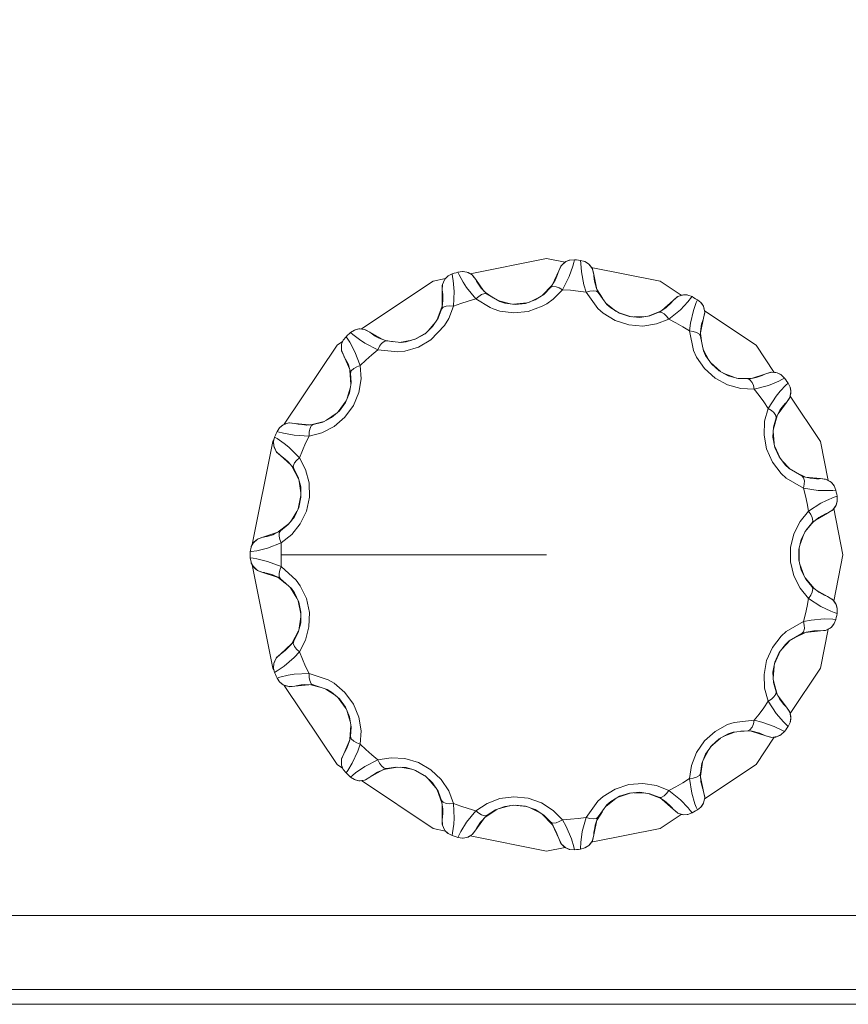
# Model space of a CAD drawing. Header units: millimetres. Extents: x 53746 to 116821, y -810352 to -765802.
# Tile 51 of 256: x 71978 to 72118, y -790917 to -790751. Entities that reach past the tile are written whole.
import ezdxf

# ---------------------------------------------------------------- set-up
doc = ezdxf.new("R2010")
doc.units = ezdxf.units.MM
doc.header["$MEASUREMENT"] = 0
doc.layers.add('Main Cradle Rails', color=7, linetype='Continuous', lineweight=0)
doc.layers.add('Tank and Accumulators', color=7, linetype='Continuous', lineweight=0)

# ---------------------------------------------------------------- blocks, each defined once
blk = doc.blocks.new('*U57')
at = {"layer": 'Tank and Accumulators', "color": 7, "linetype": 'Continuous', "lineweight": 0}
for p, q in [((-13227.37, -2719.46), (-13227.36, -2719.47)), ((-13217.04, -2720.7), (-13215.36, -2718.97)), ((-13215.66, -2719.39), (-13216.81, -2720.56)), ((-13215.41, -2719.05), (-13215.41, -2719.05)), ((-13214.89, -2718.18), (-13214.87, -2718.15)), ((-13207.89, -2719.53), (-13207.9, -2719.52)), ((-13226.61, -2720.23), (-13225.33, -2721.09)), ((-13226.33, -2720.51), (-13226.32, -2720.52)), ((-13219.19, -2721.81), (-13217.41, -2720.94)), ((-13216.81, -2720.56), (-13216.81, -2720.56)), ((-13207.79, -2719.77), (-13206.91, -2721.18)), ((-13207.58, -2720.24), (-13207.59, -2720.23)), ((-13234.77, -2724.78), (-13233.95, -2722.51)), ((-13233.96, -2722.61), (-13233.96, -2722.6)), ((-13233.83, -2721.6), (-13233.83, -2721.56)), ((-13224.39, -2721.64), (-13222.38, -2722.14)), ((-13224.19, -2721.75), (-13224.19, -2721.75)), ((-13224.19, -2721.75), (-13224.19, -2721.75)), ((-13223.37, -2722.01), (-13224.19, -2721.75)), ((-13221.91, -2722.2), (-13219.63, -2721.96)), ((-13219.89, -2722.05), (-13221.64, -2722.24)), ((-13218.24, -2721.47), (-13218.23, -2721.46)), ((-13206.27, -2722.06), (-13204.64, -2723.33)), ((-13206.14, -2722.24), (-13206.14, -2722.24)), ((-13205.5, -2722.81), (-13206.14, -2722.24)), ((-13234.05, -2723.02), (-13234.63, -2724.55)), ((-13234.63, -2724.56), (-13234.63, -2724.55)), ((-13204.23, -2723.58), (-13202.06, -2724.29)), ((-13202.33, -2724.27), (-13204.01, -2723.72)), ((-13201.59, -2724.33), (-13199.61, -2724.26)), ((-13200.59, -2724.4), (-13200.58, -2724.4)), ((-13199.18, -2724.19), (-13196.93, -2723.29)), ((-13198.91, -2724.15), (-13198.91, -2724.15)), ((-13197.02, -2723.35), (-13197.38, -2723.55)), ((-13197.02, -2723.35), (-13197.01, -2723.34)), ((-13236.29, -2726.66), (-13235.02, -2725.15)), ((-13235.56, -2725.97), (-13235.56, -2725.96)), ((-13244.72, -2727.85), (-13244.71, -2727.85)), ((-13238.61, -2728.13), (-13236.63, -2726.99)), ((-13236.83, -2727.17), (-13238.36, -2728.05)), ((-13190.36, -2727.61), (-13190.35, -2727.62)), ((-13190.35, -2726.83), (-13190.35, -2726.84)), ((-13190.35, -2727.1), (-13190.12, -2728.74)), ((-13243.71, -2728.24), (-13242.19, -2728.51)), ((-13243.35, -2728.38), (-13243.33, -2728.38)), ((-13241.11, -2728.63), (-13239.07, -2728.27)), ((-13240.89, -2728.65), (-13240.88, -2728.65)), ((-13240.03, -2728.55), (-13240.88, -2728.65)), ((-13240.88, -2728.65), (-13240.88, -2728.65)), ((-13189.89, -2729.82), (-13188.93, -2731.62)), ((-13189.85, -2730.03), (-13189.85, -2730.03)), ((-13189.49, -2730.81), (-13189.85, -2730.03)), ((-13189.49, -2730.82), (-13189.48, -2730.82)), ((-13188.64, -2732.04), (-13186.96, -2733.56)), ((-13188.5, -2732.25), (-13188.5, -2732.25)), ((-13187.19, -2733.43), (-13188.5, -2732.25)), ((-13249.32, -2735.71), (-13249.49, -2733.31)), ((-13249.46, -2733.4), (-13249.46, -2733.4)), ((-13249.38, -2733.81), (-13249.28, -2735.45)), ((-13186.53, -2733.79), (-13184.72, -2734.52)), ((-13185.67, -2734.26), (-13185.66, -2734.26)), ((-13185.64, -2734.27), (-13185.65, -2734.27)), ((-13249.94, -2738.06), (-13249.4, -2736.16)), ((-13249.28, -2735.45), (-13249.28, -2735.45)), ((-13184.27, -2734.65), (-13181.86, -2734.73)), ((-13181.96, -2734.75), (-13182.38, -2734.79)), ((-13181.96, -2734.75), (-13181.96, -2734.75)), ((-13249.56, -2737.12), (-13249.55, -2737.11)), ((-13251.46, -2740.33), (-13250.12, -2738.49)), ((-13250.22, -2738.74), (-13251.26, -2740.16)), ((-13253.47, -2741.76), (-13251.83, -2740.65)), ((-13251.27, -2740.17), (-13251.26, -2740.16)), ((-13177.43, -2741.01), (-13178.06, -2743.21)), ((-13176.94, -2740.05), (-13176.94, -2740.06)), ((-13258.82, -2742.29), (-13256.35, -2742.54)), ((-13256.8, -2742.57), (-13256.79, -2742.57)), ((-13256.12, -2742.53), (-13253.86, -2741.96)), ((-13252.6, -2741.31), (-13252.59, -2741.3)), ((-13252.58, -2741.3), (-13252.58, -2741.29)), ((-13178.08, -2743.65), (-13177.94, -2745.62)), ((-13178.12, -2744.64), (-13178.12, -2744.65)), ((-13177.85, -2746.09), (-13176.92, -2748.17)), ((-13177.81, -2746.35), (-13177.8, -2746.35)), ((-13177.09, -2747.96), (-13177.8, -2746.35)), ((-13259.91, -2748.78), (-13259.92, -2748.77)), ((-13259.92, -2748.77), (-13259.92, -2748.77)), ((-13176.63, -2748.55), (-13175.2, -2750.04)), ((-13175.39, -2749.93), (-13176.03, -2749.35)), ((-13258.17, -2751.62), (-13259.23, -2749.61)), ((-13175.39, -2749.93), (-13175.39, -2749.93)), ((-13174.25, -2750.58), (-13172.75, -2751.32)), ((-13173.26, -2751.15), (-13173.24, -2751.16)), ((-13258.23, -2751.37), (-13258.23, -2751.37)), ((-13257.77, -2754.01), (-13258.05, -2752.06)), ((-13172.85, -2751.29), (-13172.84, -2751.3)), ((-13171.86, -2751.52), (-13171.82, -2751.53)), ((-13258.24, -2756.71), (-13257.76, -2754.48)), ((-13257.8, -2753.01), (-13257.8, -2753)), ((-13257.76, -2754.75), (-13258.13, -2756.48)), ((-13259.49, -2758.83), (-13258.45, -2757.15)), ((-13258.13, -2756.48), (-13258.13, -2756.48)), ((-13261.6, -2760.61), (-13259.77, -2759.17)), ((-13258.88, -2758.07), (-13258.87, -2758.06)), ((-13258.87, -2758.05), (-13258.87, -2758.04)), ((-13171.26, -2758.85), (-13172.72, -2760.6)), ((-13170.42, -2758.18), (-13170.41, -2758.18)), ((-13264.17, -2761.49), (-13261.81, -2760.72)), ((-13262.2, -2760.93), (-13262.19, -2760.93)), ((-13172.92, -2761), (-13173.59, -2762.85)), ((-13173.37, -2761.9), (-13173.36, -2761.89)), ((-13173.36, -2761.87), (-13173.36, -2761.88)), ((-13173.77, -2765.34), (-13173.76, -2763.58)), ((-13173.76, -2763.58), (-13173.76, -2763.58)), ((-13173.7, -2763.33), (-13173.7, -2765.61)), ((-13173.6, -2766.06), (-13172.92, -2767.91)), ((-13173.36, -2767.05), (-13173.36, -2767.05)), ((-13260.35, -2769.29), (-13261.67, -2768.26)), ((-13261.58, -2768.3), (-13261.58, -2768.31)), ((-13261.21, -2768.53), (-13261.22, -2768.52)), ((-13172.71, -2768.33), (-13171.17, -2770.17)), ((-13172.6, -2768.56), (-13172.6, -2768.56)), ((-13171.56, -2769.83), (-13172.6, -2768.56)), ((-13258.44, -2771.77), (-13259.54, -2770.02)), ((-13259.37, -2770.17), (-13259.37, -2770.17)), ((-13259.37, -2770.17), (-13258.87, -2770.87)), ((-13258.87, -2770.88), (-13258.87, -2770.87)), ((-13171.25, -2770.11), (-13171.25, -2770.12)), ((-13257.76, -2774.44), (-13258.24, -2772.21)), ((-13258.12, -2772.45), (-13257.76, -2774.17)), ((-13257.76, -2774.18), (-13257.76, -2774.17)), ((-13258.05, -2776.87), (-13257.78, -2774.92)), ((-13257.8, -2775.92), (-13257.8, -2775.9)), ((-13259.29, -2779.42), (-13258.16, -2777.3)), ((-13172.76, -2777.62), (-13174.25, -2778.34)), ((-13173.26, -2777.77), (-13173.24, -2777.77)), ((-13172.5, -2777.53), (-13172.51, -2777.54)), ((-13175.2, -2778.89), (-13176.63, -2780.37)), ((-13176.03, -2779.58), (-13175.39, -2779)), ((-13175.39, -2779), (-13175.39, -2779)), ((-13259.44, -2779.63), (-13259.45, -2779.64)), ((-13176.92, -2780.75), (-13177.85, -2782.84)), ((-13177.8, -2782.58), (-13177.09, -2780.97)), ((-13178.12, -2784.29), (-13178.12, -2784.31)), ((-13177.94, -2783.31), (-13178.08, -2785.28)), ((-13178.06, -2785.72), (-13177.4, -2788.04)), ((-13178.05, -2785.99), (-13178.05, -2785.99)), ((-13257.14, -2786.36), (-13257.15, -2786.36)), ((-13257.15, -2786.36), (-13257.15, -2786.36)), ((-13254.58, -2786.79), (-13256.07, -2786.41)), ((-13255.67, -2786.43), (-13255.68, -2786.43)), ((-13251.84, -2788.27), (-13253.54, -2787.12)), ((-13253.33, -2787.19), (-13253.33, -2787.19)), ((-13253.33, -2787.19), (-13252.59, -2787.63)), ((-13177.44, -2787.96), (-13177.61, -2787.57)), ((-13250.12, -2790.43), (-13251.46, -2788.6)), ((-13251.26, -2788.76), (-13250.23, -2790.19)), ((-13177.44, -2787.96), (-13177.44, -2787.96)), ((-13250.22, -2790.19), (-13250.23, -2790.19)), ((-13249.4, -2792.76), (-13249.94, -2790.88)), ((-13249.56, -2791.8), (-13249.56, -2791.79)), ((-13249.49, -2795.61), (-13249.32, -2793.22)), ((-13184.62, -2794.37), (-13186.52, -2795.13)), ((-13185.66, -2794.66), (-13184.84, -2794.39)), ((-13184.84, -2794.39), (-13184.84, -2794.39)), ((-13181.88, -2794.19), (-13183.53, -2794.25)), ((-13182.38, -2794.14), (-13182.39, -2794.14)), ((-13181.61, -2794.23), (-13181.62, -2794.22)), ((-13249.55, -2795.87), (-13249.54, -2795.86)), ((-13186.96, -2795.38), (-13188.65, -2796.89)), ((-13188.5, -2796.68), (-13187.19, -2795.5)), ((-13187.19, -2795.5), (-13187.19, -2795.5)), ((-13185.66, -2794.66), (-13185.67, -2794.67)), ((-13188.93, -2797.29), (-13189.84, -2799.02)), ((-13189.49, -2798.12), (-13189.5, -2798.13)), ((-13241.47, -2800.29), (-13243.84, -2800.71)), ((-13243.75, -2800.67), (-13243.75, -2800.67)), ((-13243.35, -2800.54), (-13241.73, -2800.28)), ((-13241.72, -2800.28), (-13241.73, -2800.28)), ((-13239.07, -2800.66), (-13241, -2800.32)), ((-13240.03, -2800.38), (-13240.04, -2800.37)), ((-13236.64, -2801.94), (-13238.62, -2800.8)), ((-13238.36, -2800.87), (-13236.83, -2801.76)), ((-13190.02, -2799.46), (-13190.35, -2801.84)), ((-13190.11, -2799.69), (-13190.11, -2799.7)), ((-13244.68, -2801.06), (-13244.72, -2801.08)), ((-13236.83, -2801.76), (-13236.83, -2801.76)), ((-13235.02, -2803.78), (-13236.29, -2802.27)), ((-13190.36, -2801.74), (-13190.36, -2801.32)), ((-13190.36, -2801.74), (-13190.36, -2801.74)), ((-13235.56, -2802.95), (-13235.57, -2802.94)), ((-13235.55, -2802.96), (-13235.56, -2802.96)), ((-13233.99, -2806.29), (-13234.77, -2804.15)), ((-13190.27, -2802.75), (-13190.27, -2802.79)), ((-13204.64, -2805.59), (-13206.27, -2806.86)), ((-13202.06, -2804.64), (-13204.23, -2805.34)), ((-13204.01, -2805.2), (-13202.33, -2804.66)), ((-13202.33, -2804.66), (-13202.33, -2804.66)), ((-13199.61, -2804.67), (-13201.59, -2804.6)), ((-13200.59, -2804.52), (-13200.6, -2804.52)), ((-13197.01, -2805.61), (-13199.18, -2804.73)), ((-13197.37, -2805.38), (-13197.38, -2805.38)), ((-13194.97, -2807.39), (-13196.81, -2805.73)), ((-13196.43, -2805.97), (-13196.44, -2805.96)), ((-13233.83, -2807.36), (-13233.83, -2807.35)), ((-13224.72, -2807.42), (-13226.72, -2808.77)), ((-13222.38, -2806.78), (-13224.29, -2807.26)), ((-13223.39, -2806.92), (-13223.38, -2806.92)), ((-13223.36, -2806.91), (-13223.37, -2806.92)), ((-13219.64, -2806.96), (-13221.91, -2806.72)), ((-13221.64, -2806.69), (-13219.89, -2806.88)), ((-13219.89, -2806.88), (-13219.89, -2806.88)), ((-13217.41, -2807.99), (-13219.18, -2807.12)), ((-13218.25, -2807.45), (-13218.25, -2807.45)), ((-13218.23, -2807.46), (-13218.24, -2807.45)), ((-13206.14, -2806.68), (-13205.5, -2806.11)), ((-13206.14, -2806.68), (-13206.14, -2806.68)), ((-13226.65, -2808.69), (-13226.33, -2808.42)), ((-13226.65, -2808.69), (-13226.65, -2808.7)), ((-13215.37, -2809.95), (-13217.04, -2808.23)), ((-13206.91, -2807.75), (-13207.8, -2809.17)), ((-13207.77, -2809.07), (-13207.77, -2809.08)), ((-13207.58, -2808.68), (-13207.59, -2808.69)), ((-13227.34, -2809.43), (-13227.37, -2809.46)), ((-13215.22, -2810.16), (-13215.21, -2810.17)), ((-13208.1, -2810.03), (-13208.11, -2810.07))]:
    blk.add_line(p, q, dxfattribs=at)
at = {"layer": 'Tank and Accumulators', "color": 7, "linetype": 'Continuous', "lineweight": 0, "flags": 128}
for points in [[(-13891.64, -2840.31), (-13891.64, -2840.31), (-13891.64, -2840.12), (-13891.64, -2839.58), (-13891.64, -2838.77), (-13891.64, -2837.81), (-13096.64, -2837.81), (-13096.64, -2492.81), (-13096.64, -2491.85), (-13096.64, -2491.04), (-13096.64, -2490.5), (-13096.64, -2490.31), (-13096.63, -2490.31)], [(-13109.14, -2505.31), (-13879.14, -2505.31), (-13879.14, -2825.31), (-13109.14, -2825.31), (-13109.14, -2505.31)], [(-13229.23, -2717.03), (-13216.32, -2714.46), (-13213.21, -2715.08)], [(-13215.31, -2718.88), (-13214.27, -2716.56), (-13213.91, -2715.76), (-13213.83, -2715.66)], [(-13214.27, -2716.56), (-13214.27, -2716.56), (-13213.83, -2715.66), (-13213.08, -2715), (-13212.37, -2714.73)], [(-13213.83, -2715.66), (-13213.29, -2715.13), (-13213.08, -2715)], [(-13209.65, -2720.15), (-13210.97, -2719.98), (-13212.3, -2719.84), (-13213.63, -2719.74), (-13212.5, -2717.52), (-13211.88, -2715.76), (-13211.72, -2715.17), (-13211.61, -2714.69), (-13211.61, -2714.69)], [(-13213.07, -2715), (-13212.49, -2714.76), (-13212.37, -2714.73)], [(-13212.37, -2714.73), (-13212.37, -2714.73), (-13211.61, -2714.69), (-13211.26, -2714.72), (-13210.92, -2714.76), (-13210.57, -2714.79), (-13209.84, -2715), (-13209.84, -2715)], [(-13210.57, -2714.79), (-13210.57, -2714.79), (-13210.56, -2715.29), (-13210.45, -2716.73), (-13210.04, -2718.91), (-13209.65, -2720.15)], [(-13209.84, -2715), (-13209.73, -2715.05), (-13209.21, -2715.4)], [(-13207.9, -2719.52), (-13208.24, -2718.28), (-13208.35, -2717.47), (-13208.36, -2717.19), (-13208.6, -2716.21), (-13209.21, -2715.4), (-13209.84, -2715)], [(-13209.21, -2715.4), (-13209.02, -2715.58), (-13208.6, -2716.21)], [(-13208.77, -2715.97), (-13197.18, -2718.27), (-13193.59, -2720.67)], [(-13208.6, -2716.21), (-13208.55, -2716.32), (-13208.36, -2717.19), (-13207.83, -2719.69)], [(-13247.57, -2726.36), (-13235.45, -2718.27), (-13233.38, -2717.86)], [(-13233.96, -2722.61), (-13234.05, -2723.02), (-13233.79, -2722.7), (-13233.25, -2722.51), (-13232.69, -2722.46), (-13232.05, -2722.51), (-13231.92, -2720.02), (-13232.08, -2718.16), (-13232.17, -2717.56), (-13232.26, -2717.07), (-13232.26, -2717.07)], [(-13233.93, -2719.87), (-13233.93, -2719.87), (-13233.9, -2718.87), (-13233.48, -2717.95), (-13232.94, -2717.42)], [(-13233.9, -2718.87), (-13233.62, -2718.17), (-13233.48, -2717.95)], [(-13233.47, -2717.95), (-13233.04, -2717.5), (-13232.94, -2717.42)], [(-13232.94, -2717.42), (-13232.94, -2717.42), (-13232.26, -2717.07), (-13231.93, -2716.96), (-13231.6, -2716.86), (-13231.27, -2716.75), (-13230.52, -2716.64), (-13230.52, -2716.64)], [(-13226.33, -2720.51), (-13226.73, -2720.4), (-13227.28, -2720.57), (-13227.76, -2720.86), (-13228.25, -2721.27), (-13229.82, -2719.34), (-13230.37, -2718.47), (-13231.06, -2717.2), (-13231.27, -2716.75), (-13231.27, -2716.75)], [(-13230.52, -2716.64), (-13230.4, -2716.64), (-13229.78, -2716.75)], [(-13228.28, -2718.04), (-13228.9, -2717.24), (-13229.77, -2716.75), (-13230.52, -2716.64)], [(-13229.77, -2716.75), (-13229.54, -2716.84), (-13228.9, -2717.24)], [(-13228.9, -2717.24), (-13228.8, -2717.33), (-13228.28, -2718.04), (-13226.88, -2719.96)], [(-13214.27, -2716.56), (-13214.32, -2716.73), (-13214.34, -2716.84), (-13214.45, -2717.17), (-13214.8, -2718.01), (-13214.87, -2718.15)], [(-13215.41, -2719.05), (-13215.66, -2719.39), (-13215.3, -2719.2), (-13214.72, -2719.25), (-13214.19, -2719.44), (-13213.63, -2719.74), (-13215.2, -2721.34), (-13216.27, -2722.1), (-13217.05, -2722.53), (-13219.42, -2723.39), (-13221.82, -2723.64), (-13224.19, -2723.33), (-13225.32, -2722.98), (-13225.85, -2722.76), (-13228.25, -2721.27), (-13229.53, -2721.65), (-13230.8, -2722.06), (-13232.05, -2722.51), (-13232.84, -2724.61), (-13233.52, -2725.75), (-13235.86, -2728.2), (-13237.95, -2729.41), (-13240.24, -2730.09), (-13241.41, -2730.22), (-13244.79, -2729.86), (-13245.8, -2730.72), (-13246.79, -2731.61), (-13247.76, -2732.53), (-13247.63, -2734.78), (-13248, -2737.07), (-13248.92, -2739.28), (-13250.34, -2741.23), (-13252.16, -2742.79), (-13254.22, -2743.86), (-13256.4, -2744.43), (-13256.98, -2745.63), (-13257.52, -2746.85), (-13258.02, -2748.08), (-13256.99, -2750.08), (-13256.4, -2752.33), (-13256.34, -2754.72), (-13256.85, -2757.08), (-13257.87, -2759.24), (-13259.32, -2761.06), (-13261.08, -2762.47), (-13261.11, -2763.13), (-13261.12, -2763.8), (-13261.13, -2764.46)], [(-13233.93, -2722.41), (-13233.93, -2719.87), (-13233.93, -2718.99), (-13233.9, -2718.87)], [(-13227.37, -2719.46), (-13227.72, -2718.99), (-13228.15, -2718.29), (-13228.28, -2718.04), (-13228.28, -2718.04)], [(-13226.33, -2720.51), (-13227.37, -2719.46), (-13227.37, -2719.46)], [(-13214.87, -2718.15), (-13215.41, -2719.05), (-13215.41, -2719.05)], [(-13207.9, -2719.52), (-13207.9, -2719.52), (-13207.59, -2720.23), (-13206.14, -2722.24), (-13206.14, -2722.24)], [(-13233.93, -2719.87), (-13233.9, -2720.05), (-13233.89, -2720.15), (-13233.85, -2720.49), (-13233.82, -2721.41), (-13233.83, -2721.56)], [(-13224.19, -2721.75), (-13226.33, -2720.51), (-13226.33, -2720.51)], [(-13216.81, -2720.56), (-13218.24, -2721.47), (-13219.89, -2722.05), (-13219.89, -2722.05)], [(-13173.24, -2777.77), (-13172.96, -2777.48), (-13172.82, -2776.92), (-13172.84, -2776.36), (-13172.95, -2775.72), (-13172.63, -2774.43), (-13172.36, -2773.13), (-13172.12, -2771.82), (-13173.54, -2770.08), (-13174.59, -2768), (-13175.14, -2765.67), (-13175.14, -2763.26), (-13174.59, -2760.93), (-13173.55, -2758.85), (-13172.12, -2757.11), (-13172.36, -2755.8), (-13172.63, -2754.5), (-13172.95, -2753.2), (-13175.89, -2751.51), (-13176.76, -2750.72), (-13178.21, -2748.82), (-13179.19, -2746.61), (-13179.63, -2744.26), (-13179.53, -2741.93), (-13178.93, -2739.77), (-13179.68, -2738.67), (-13180.46, -2737.59), (-13181.28, -2736.54), (-13183.52, -2736.43), (-13185.77, -2735.81), (-13187.87, -2734.67), (-13189.66, -2733.05), (-13191.02, -2731.09), (-13191.51, -2730.02), (-13192.21, -2726.7), (-13193.34, -2726), (-13194.49, -2725.33), (-13195.67, -2724.7), (-13197.76, -2725.52), (-13200.06, -2725.86), (-13202.44, -2725.68), (-13204.74, -2724.93), (-13206.78, -2723.68), (-13207.67, -2722.9), (-13209.65, -2720.15), (-13209.04, -2719.98), (-13208.48, -2719.9), (-13207.91, -2719.98), (-13207.59, -2720.23)], [(-13191.77, -2720.9), (-13191.77, -2720.9), (-13191.85, -2721), (-13192.46, -2721.77), (-13193.73, -2723.13), (-13195.67, -2724.7), (-13196.06, -2724.19), (-13196.47, -2723.81), (-13196.98, -2723.53), (-13197.38, -2723.55), (-13198.91, -2724.15)], [(-13196.85, -2723.23), (-13194.97, -2721.54), (-13194.31, -2720.95), (-13194.2, -2720.89)], [(-13192.48, -2720.64), (-13193.24, -2720.59), (-13194.2, -2720.89), (-13194.97, -2721.54), (-13195.01, -2721.59), (-13195.32, -2721.96), (-13195.37, -2722.02), (-13196.04, -2722.65), (-13196.15, -2722.74)], [(-13194.2, -2720.89), (-13193.49, -2720.63), (-13193.24, -2720.59)], [(-13193.23, -2720.59), (-13192.6, -2720.61), (-13192.48, -2720.64)], [(-13192.48, -2720.64), (-13192.48, -2720.64), (-13191.77, -2720.9), (-13191.47, -2721.08), (-13191.17, -2721.25), (-13190.87, -2721.43), (-13190.28, -2721.91), (-13190.28, -2721.91)], [(-13233.83, -2721.56), (-13233.96, -2722.61), (-13233.96, -2722.61)], [(-13221.64, -2722.24), (-13223.37, -2722.01), (-13223.36, -2722.01)], [(-13218.26, -2721.48), (-13218.24, -2721.47), (-13218.24, -2721.47)], [(-13204.01, -2723.72), (-13205.5, -2722.81), (-13205.49, -2722.82)], [(-13196.19, -2722.77), (-13196.15, -2722.74), (-13197.02, -2723.35), (-13197.02, -2723.35)], [(-13190.87, -2721.43), (-13190.87, -2721.43), (-13191.06, -2721.88), (-13191.54, -2723.24), (-13192.05, -2725.4), (-13192.21, -2726.7), (-13191.57, -2726.79), (-13191.03, -2726.94), (-13190.54, -2727.25), (-13190.36, -2727.61)], [(-13190.28, -2721.91), (-13190.2, -2722), (-13189.87, -2722.54)], [(-13189.82, -2724.51), (-13189.64, -2723.52), (-13189.87, -2722.54), (-13190.28, -2721.91)], [(-13189.87, -2722.54), (-13189.77, -2722.77), (-13189.64, -2723.52)], [(-13234.63, -2724.55), (-13235.56, -2725.97), (-13236.83, -2727.17), (-13236.83, -2727.17)], [(-13202.33, -2724.27), (-13202.33, -2724.27), (-13200.59, -2724.4), (-13200.59, -2724.4)], [(-13198.91, -2724.15), (-13200.59, -2724.4), (-13200.6, -2724.4)], [(-13189.64, -2723.52), (-13189.64, -2723.65), (-13189.82, -2724.51), (-13190.35, -2727.02)], [(-13190.35, -2726.83), (-13190.16, -2725.56), (-13189.92, -2724.77), (-13189.82, -2724.51), (-13189.82, -2724.51)], [(-13189.69, -2723.28), (-13180.96, -2729.11), (-13177.9, -2733.69)], [(-13235.57, -2725.98), (-13235.56, -2725.97), (-13235.56, -2725.97)], [(-13250.63, -2728.25), (-13250.63, -2728.25), (-13250.16, -2727.66), (-13249.9, -2727.42), (-13249.65, -2727.19), (-13249.39, -2726.96), (-13248.75, -2726.55), (-13248.75, -2726.55)], [(-13249.46, -2733.4), (-13249.38, -2733.81), (-13249.27, -2733.42), (-13248.85, -2733.02), (-13248.36, -2732.75), (-13247.76, -2732.53), (-13248.65, -2730.21), (-13249.54, -2728.58), (-13249.88, -2728.06), (-13250.16, -2727.66), (-13250.16, -2727.66)], [(-13243.35, -2728.38), (-13243.75, -2728.45), (-13244.19, -2728.82), (-13244.5, -2729.28), (-13244.79, -2729.86), (-13247, -2728.73), (-13247.87, -2728.16), (-13249.01, -2727.28), (-13249.39, -2726.96), (-13249.39, -2726.96)], [(-13248.75, -2726.55), (-13248.63, -2726.5), (-13248.02, -2726.35)], [(-13246.13, -2726.92), (-13247.02, -2726.44), (-13248.02, -2726.35), (-13248.75, -2726.55)], [(-13248.02, -2726.35), (-13247.76, -2726.33), (-13247.02, -2726.44)], [(-13247.02, -2726.44), (-13246.89, -2726.48), (-13246.13, -2726.92), (-13244.07, -2728.1)], [(-13244.72, -2727.85), (-13245.23, -2727.56), (-13245.91, -2727.09), (-13246.13, -2726.92), (-13246.13, -2726.92)], [(-13240.88, -2728.65), (-13243.35, -2728.38), (-13244.72, -2727.85), (-13244.72, -2727.85)], [(-13190.36, -2727.61), (-13190.35, -2726.83), (-13190.35, -2726.83)], [(-13189.85, -2730.03), (-13189.85, -2730.03), (-13190.36, -2727.61)], [(-13260.58, -2742.43), (-13251.67, -2729.11), (-13250.74, -2728.48)], [(-13250.92, -2729.96), (-13250.95, -2729.2), (-13250.91, -2728.95)], [(-13250.54, -2730.89), (-13250.54, -2730.89), (-13250.92, -2729.96), (-13250.91, -2728.95), (-13250.63, -2728.25)], [(-13250.91, -2728.95), (-13250.69, -2728.36), (-13250.63, -2728.25)], [(-13238.36, -2728.05), (-13240.03, -2728.55), (-13240.02, -2728.55)], [(-13249.52, -2733.21), (-13250.54, -2730.89), (-13250.9, -2730.08), (-13250.92, -2729.96)], [(-13250.54, -2730.89), (-13250.45, -2731.04), (-13250.39, -2731.13), (-13250.22, -2731.43), (-13249.82, -2732.25), (-13249.76, -2732.39)], [(-13188.5, -2732.25), (-13189.49, -2730.81), (-13189.49, -2730.81)], [(-13249.46, -2733.4), (-13249.46, -2733.4), (-13249.76, -2732.39), (-13249.75, -2732.43)], [(-13185.66, -2734.26), (-13187.19, -2733.43), (-13187.19, -2733.43)], [(-13185.66, -2734.26), (-13185.66, -2734.26), (-13184.02, -2734.71), (-13184.02, -2734.71)], [(-13181.96, -2734.75), (-13181.96, -2734.75), (-13180.93, -2734.55), (-13180.97, -2734.56)], [(-13181.77, -2734.71), (-13179.35, -2733.93), (-13178.51, -2733.67), (-13178.39, -2733.66)], [(-13176.72, -2734.12), (-13177.39, -2733.77), (-13178.39, -2733.66), (-13179.35, -2733.93), (-13179.51, -2734.01), (-13179.6, -2734.06), (-13179.92, -2734.2), (-13180.78, -2734.51), (-13180.93, -2734.55)], [(-13178.39, -2733.66), (-13177.63, -2733.71), (-13177.39, -2733.77)], [(-13177.39, -2733.77), (-13176.82, -2734.05), (-13176.72, -2734.12)], [(-13176.72, -2734.12), (-13176.72, -2734.12), (-13176.18, -2734.65), (-13175.97, -2734.93), (-13175.77, -2735.21), (-13175.56, -2735.5), (-13175.22, -2736.17), (-13175.22, -2736.17)], [(-13249.28, -2735.45), (-13249.56, -2737.13), (-13250.22, -2738.74), (-13250.22, -2738.74)], [(-13176.18, -2734.65), (-13176.18, -2734.65), (-13176.61, -2734.89), (-13177.15, -2735.17), (-13178.87, -2735.89), (-13181.28, -2736.54), (-13181.43, -2735.91), (-13181.65, -2735.4), (-13182, -2734.94), (-13182.38, -2734.79), (-13184.02, -2734.71)], [(-13178.05, -2742.93), (-13177.61, -2741.35), (-13177.63, -2740.95), (-13177.96, -2740.47), (-13178.39, -2740.11), (-13178.93, -2739.77), (-13177.57, -2737.68), (-13176.92, -2736.88), (-13175.93, -2735.84), (-13175.56, -2735.5), (-13175.56, -2735.5)], [(-13175.86, -2738.74), (-13175.86, -2738.74), (-13175.3, -2737.91), (-13175.1, -2736.92), (-13175.22, -2736.17)], [(-13175.22, -2736.18), (-13175.19, -2736.3), (-13175.1, -2736.92)], [(-13249.56, -2737.14), (-13249.56, -2737.13), (-13249.56, -2737.13)], [(-13175.3, -2737.91), (-13175.35, -2738.02), (-13175.86, -2738.74), (-13177.25, -2740.67)], [(-13175.1, -2736.92), (-13175.11, -2737.17), (-13175.3, -2737.91)], [(-13175.24, -2737.68), (-13170.12, -2745.33), (-13168.81, -2751.92)], [(-13176.94, -2740.05), (-13176.59, -2739.56), (-13176.06, -2738.94), (-13175.86, -2738.74)], [(-13251.26, -2740.16), (-13252.59, -2741.3), (-13254.09, -2742.08), (-13254.09, -2742.08)], [(-13177.61, -2741.35), (-13176.94, -2740.05), (-13176.94, -2740.05)], [(-13254.09, -2742.08), (-13255.69, -2742.5), (-13256.03, -2742.72), (-13256.27, -2743.24), (-13256.38, -2743.79), (-13256.4, -2744.43), (-13258.89, -2744.3), (-13260.72, -2743.95), (-13261.66, -2743.69), (-13261.78, -2743.65), (-13261.78, -2743.65)], [(-13256.8, -2742.57), (-13257.15, -2742.56), (-13258.11, -2742.45), (-13258.21, -2742.43), (-13258.73, -2742.31), (-13258.76, -2742.31), (-13258.82, -2742.29), (-13259.83, -2742.22), (-13260.78, -2742.54), (-13261.36, -2743.02)], [(-13261.36, -2743.02), (-13261.28, -2742.93), (-13260.78, -2742.54)], [(-13260.78, -2742.54), (-13260.55, -2742.42), (-13259.83, -2742.22)], [(-13259.83, -2742.22), (-13259.7, -2742.2), (-13258.82, -2742.29), (-13258.21, -2742.43), (-13258.21, -2742.43)], [(-13255.69, -2742.5), (-13256.8, -2742.57), (-13256.8, -2742.57)], [(-13262.4, -2745.34), (-13262.4, -2745.34), (-13262.21, -2744.6), (-13262.07, -2744.29), (-13261.92, -2743.97), (-13261.78, -2743.65), (-13261.36, -2743.02), (-13261.36, -2743.02)], [(-13177.8, -2746.35), (-13178.12, -2744.63), (-13178.05, -2742.93), (-13178.05, -2742.93)], [(-13265.98, -2762.75), (-13262.51, -2745.33), (-13262.32, -2745.04)], [(-13262.36, -2746.09), (-13262.41, -2745.46), (-13262.4, -2745.34)], [(-13261.24, -2747.71), (-13261.24, -2747.71), (-13261.96, -2747.02), (-13262.36, -2746.09), (-13262.4, -2745.34)], [(-13261.96, -2747.02), (-13262.3, -2746.34), (-13262.36, -2746.09)], [(-13258.23, -2751.37), (-13258.99, -2749.91), (-13259.05, -2749.5), (-13258.83, -2748.97), (-13258.49, -2748.53), (-13258.02, -2748.08), (-13259.79, -2746.32), (-13260.59, -2745.68), (-13261.78, -2744.86), (-13262.21, -2744.6), (-13262.21, -2744.6)], [(-13178.12, -2744.62), (-13178.12, -2744.63), (-13178.12, -2744.63)], [(-13259.48, -2749.31), (-13261.24, -2747.71), (-13261.89, -2747.12), (-13261.96, -2747.02)], [(-13261.24, -2747.71), (-13261, -2747.87), (-13260.35, -2748.37), (-13259.92, -2748.77)], [(-13259.92, -2748.77), (-13258.99, -2749.91), (-13258.99, -2749.91)], [(-13176.03, -2749.34), (-13176.03, -2749.35), (-13177.09, -2747.96), (-13177.09, -2747.96)], [(-13173.24, -2751.16), (-13175.39, -2749.93), (-13175.39, -2749.93)], [(-13167.52, -2753.56), (-13167.52, -2753.56), (-13168.02, -2753.6), (-13168.63, -2753.63), (-13170.49, -2753.59), (-13172.95, -2753.2), (-13172.84, -2752.57), (-13172.82, -2752.01), (-13172.96, -2751.45), (-13173.24, -2751.16), (-13172.85, -2751.29)], [(-13258.23, -2751.37), (-13257.8, -2753.01), (-13257.76, -2754.75), (-13257.76, -2754.75)], [(-13171.82, -2751.53), (-13172.85, -2751.29), (-13172.85, -2751.29)], [(-13172.65, -2751.34), (-13170.13, -2751.61), (-13169.25, -2751.71), (-13169.14, -2751.75)], [(-13167.8, -2752.85), (-13168.27, -2752.26), (-13169.14, -2751.75), (-13170.13, -2751.61), (-13170.31, -2751.62), (-13170.41, -2751.62), (-13170.76, -2751.63), (-13171.67, -2751.55), (-13171.82, -2751.53)], [(-13169.13, -2751.75), (-13168.47, -2752.1), (-13168.27, -2752.26)], [(-13168.27, -2752.26), (-13167.86, -2752.74), (-13167.8, -2752.85)], [(-13167.8, -2752.85), (-13167.8, -2752.85), (-13167.52, -2753.56), (-13167.45, -2753.9), (-13167.37, -2754.24), (-13167.31, -2754.58), (-13167.27, -2755.34), (-13167.27, -2755.34)], [(-13257.8, -2753.02), (-13257.8, -2753.01), (-13257.8, -2753.01)], [(-13172.6, -2760.37), (-13171.56, -2759.1), (-13171.41, -2758.72), (-13171.52, -2758.15), (-13171.76, -2757.64), (-13172.12, -2757.11), (-13170.03, -2755.75), (-13169.11, -2755.29), (-13167.77, -2754.74), (-13167.31, -2754.58), (-13167.31, -2754.58)], [(-13170.41, -2758.18), (-13169.9, -2757.87), (-13169.16, -2757.52), (-13168.9, -2757.42), (-13168.04, -2756.89), (-13167.46, -2756.07), (-13167.27, -2755.34)], [(-13167.46, -2756.07), (-13167.57, -2756.29), (-13168.04, -2756.89)], [(-13167.27, -2755.34), (-13167.29, -2755.46), (-13167.46, -2756.07)], [(-13258.13, -2756.48), (-13258.87, -2758.06), (-13259.93, -2759.38), (-13259.93, -2759.38)], [(-13168.04, -2756.89), (-13168.13, -2756.98), (-13168.9, -2757.42), (-13170.95, -2758.61)], [(-13167.87, -2756.67), (-13166.32, -2764.46), (-13167.87, -2772.26)], [(-13259.93, -2759.38), (-13261.22, -2760.41), (-13261.44, -2760.75), (-13261.45, -2761.33), (-13261.32, -2761.87), (-13261.08, -2762.47), (-13263.41, -2763.36), (-13265.22, -2763.78), (-13266.19, -2763.93), (-13266.32, -2763.94), (-13266.32, -2763.94)], [(-13170.41, -2758.18), (-13170.41, -2758.18), (-13171.56, -2759.1), (-13171.56, -2759.1)], [(-13262.2, -2760.93), (-13262.53, -2761.07), (-13263.45, -2761.35), (-13263.55, -2761.38), (-13264.07, -2761.48), (-13264.1, -2761.48), (-13264.17, -2761.49), (-13265.11, -2761.84), (-13265.85, -2762.52), (-13266.19, -2763.19)], [(-13261.22, -2760.41), (-13262.2, -2760.93), (-13262.2, -2760.93)], [(-13173.36, -2761.88), (-13172.6, -2760.37), (-13172.6, -2760.37)], [(-13266.19, -2763.19), (-13266.15, -2763.08), (-13265.85, -2762.52)], [(-13265.85, -2762.52), (-13265.7, -2762.32), (-13265.11, -2761.84)], [(-13265.11, -2761.84), (-13265.01, -2761.77), (-13264.17, -2761.49), (-13263.55, -2761.38), (-13263.55, -2761.38)], [(-13173.36, -2761.88), (-13173.36, -2761.88), (-13173.76, -2763.58), (-13173.76, -2763.58)], [(-13266.19, -2765.73), (-13266.19, -2765.73), (-13266.32, -2764.98), (-13266.32, -2764.64), (-13266.32, -2764.29), (-13266.32, -2763.94), (-13266.19, -2763.19), (-13266.19, -2763.19)], [(-13216.32, -2764.46), (-13231.83, -2764.46), (-13246.9, -2764.46), (-13261.13, -2764.46), (-13261.12, -2765.13), (-13261.11, -2765.8), (-13261.08, -2766.46), (-13263.41, -2765.57), (-13265.22, -2765.14), (-13265.82, -2765.05), (-13266.32, -2764.98), (-13266.32, -2764.98)], [(-13265.85, -2766.41), (-13266.15, -2765.85), (-13266.19, -2765.73)], [(-13264.17, -2767.43), (-13264.17, -2767.43), (-13265.11, -2767.09), (-13265.85, -2766.41), (-13266.19, -2765.73)], [(-13172.6, -2768.56), (-13173.36, -2767.04), (-13173.77, -2765.34), (-13173.77, -2765.34)], [(-13262.32, -2783.89), (-13262.51, -2783.6), (-13265.98, -2766.17)], [(-13265.11, -2767.09), (-13265.7, -2766.61), (-13265.85, -2766.41)], [(-13261.76, -2768.22), (-13264.17, -2767.43), (-13265.01, -2767.16), (-13265.11, -2767.09)], [(-13264.17, -2767.43), (-13263.99, -2767.46), (-13263.89, -2767.48), (-13263.55, -2767.55), (-13262.67, -2767.81), (-13262.53, -2767.86)], [(-13261.57, -2768.31), (-13261.22, -2768.52), (-13261.44, -2768.18), (-13261.45, -2767.6), (-13261.32, -2767.06), (-13261.08, -2766.46), (-13258.55, -2768.73), (-13257.87, -2769.68), (-13256.85, -2771.84), (-13256.34, -2774.21), (-13256.41, -2776.6), (-13256.99, -2778.85), (-13258.02, -2780.85), (-13257.52, -2782.08), (-13256.98, -2783.29), (-13256.4, -2784.49), (-13253.17, -2785.54), (-13252.16, -2786.13), (-13250.34, -2787.69), (-13248.92, -2789.64), (-13248, -2791.85), (-13247.63, -2794.15), (-13247.76, -2796.39), (-13246.79, -2797.31), (-13245.8, -2798.2), (-13244.79, -2799.07), (-13242.57, -2798.7), (-13240.25, -2798.84), (-13237.95, -2799.52), (-13235.86, -2800.73), (-13234.12, -2802.37), (-13232.84, -2804.31), (-13232.05, -2806.42), (-13231.92, -2808.91), (-13231.98, -2809.93), (-13232.17, -2811.36), (-13232.26, -2811.85), (-13232.26, -2811.85)], [(-13173.36, -2767.03), (-13173.36, -2767.04), (-13173.36, -2767.04)], [(-13261.57, -2768.31), (-13261.57, -2768.31), (-13262.53, -2767.86), (-13262.49, -2767.88)], [(-13261.22, -2768.52), (-13259.37, -2770.17), (-13259.37, -2770.17)], [(-13258.87, -2770.87), (-13258.12, -2772.45), (-13258.12, -2772.45)], [(-13171.25, -2770.11), (-13171.56, -2769.83), (-13171.41, -2770.21), (-13171.52, -2770.78), (-13171.76, -2771.28), (-13172.12, -2771.82), (-13170.03, -2773.17), (-13168.34, -2773.97), (-13167.77, -2774.19), (-13167.31, -2774.35), (-13167.31, -2774.35)], [(-13170.44, -2770.73), (-13170.41, -2770.75), (-13171.25, -2770.11), (-13171.25, -2770.11)], [(-13171.09, -2770.24), (-13168.9, -2771.51), (-13168.13, -2771.95), (-13168.04, -2772.04)], [(-13168.9, -2771.51), (-13169.06, -2771.44), (-13169.16, -2771.4), (-13169.48, -2771.27), (-13170.28, -2770.83), (-13170.41, -2770.75)], [(-13168.9, -2771.51), (-13168.9, -2771.51), (-13168.04, -2772.04), (-13167.46, -2772.86), (-13167.27, -2773.59)], [(-13168.04, -2772.04), (-13167.57, -2772.63), (-13167.46, -2772.86)], [(-13257.76, -2774.17), (-13257.8, -2775.92), (-13258.23, -2777.56), (-13258.23, -2777.56)], [(-13167.27, -2773.59), (-13167.27, -2773.59), (-13167.31, -2774.35), (-13167.37, -2774.69), (-13167.45, -2775.03), (-13167.52, -2775.37), (-13167.8, -2776.07), (-13167.8, -2776.07)], [(-13167.46, -2772.86), (-13167.29, -2773.47), (-13167.27, -2773.59)], [(-13257.8, -2775.93), (-13257.8, -2775.92), (-13257.8, -2775.92)], [(-13167.52, -2775.37), (-13167.52, -2775.37), (-13168.02, -2775.33), (-13169.46, -2775.29), (-13171.67, -2775.47), (-13172.95, -2775.72), (-13175.89, -2777.41), (-13176.76, -2778.21), (-13178.21, -2780.11), (-13179.19, -2782.32), (-13179.63, -2784.67), (-13179.53, -2786.99), (-13178.93, -2789.16), (-13179.68, -2790.26), (-13180.46, -2791.34), (-13181.28, -2792.39), (-13181.43, -2793.01), (-13181.65, -2793.53), (-13182, -2793.99), (-13182.38, -2794.14)], [(-13170.13, -2777.32), (-13169.14, -2777.18), (-13168.27, -2776.66), (-13167.8, -2776.07)], [(-13167.8, -2776.07), (-13167.86, -2776.18), (-13168.27, -2776.66)], [(-13258.23, -2777.56), (-13258.99, -2779.02), (-13259.05, -2779.42), (-13258.83, -2779.95), (-13258.49, -2780.4), (-13258.02, -2780.85), (-13258.91, -2781.8), (-13260.59, -2783.25), (-13261.78, -2784.07), (-13262.21, -2784.32), (-13262.21, -2784.32)], [(-13173.24, -2777.77), (-13173.24, -2777.77), (-13175.39, -2779), (-13175.39, -2779)], [(-13168.81, -2777.01), (-13170.12, -2783.6), (-13175.24, -2791.25)], [(-13173.24, -2777.77), (-13173.24, -2777.77), (-13172.5, -2777.53), (-13172.5, -2777.53)], [(-13169.14, -2777.18), (-13169.25, -2777.22), (-13170.13, -2777.32), (-13172.68, -2777.59)], [(-13172.5, -2777.53), (-13171.23, -2777.32), (-13170.41, -2777.3), (-13170.13, -2777.32), (-13170.13, -2777.32)], [(-13168.27, -2776.66), (-13168.47, -2776.83), (-13169.13, -2777.18)], [(-13259.45, -2779.64), (-13259.45, -2779.64), (-13258.99, -2779.02), (-13258.99, -2779.02)], [(-13261.96, -2781.91), (-13261.89, -2781.81), (-13261.24, -2781.21), (-13259.34, -2779.5)], [(-13259.45, -2779.64), (-13260.35, -2780.56), (-13261, -2781.06), (-13261.24, -2781.21), (-13261.24, -2781.21)], [(-13177.09, -2780.97), (-13176.03, -2779.58), (-13176.03, -2779.59)], [(-13261.24, -2781.21), (-13261.96, -2781.91), (-13262.36, -2782.83), (-13262.4, -2783.59)], [(-13262.36, -2782.83), (-13262.3, -2782.59), (-13261.96, -2781.91)], [(-13178.05, -2785.99), (-13178.12, -2784.29), (-13177.8, -2782.58), (-13177.8, -2782.58)], [(-13262.4, -2783.59), (-13262.41, -2783.46), (-13262.36, -2782.83)], [(-13261.36, -2785.91), (-13261.36, -2785.91), (-13261.78, -2785.28), (-13261.92, -2784.96), (-13262.07, -2784.64), (-13262.21, -2784.32), (-13262.4, -2783.59), (-13262.4, -2783.59)], [(-13178.12, -2784.28), (-13178.12, -2784.29), (-13178.12, -2784.29)], [(-13255.69, -2786.43), (-13256.03, -2786.21), (-13256.27, -2785.69), (-13256.38, -2785.14), (-13256.4, -2784.49), (-13258.89, -2784.63), (-13259.9, -2784.79), (-13261.31, -2785.13), (-13261.78, -2785.28), (-13261.78, -2785.28)], [(-13260.78, -2786.39), (-13261.28, -2786), (-13261.36, -2785.91)], [(-13258.82, -2786.64), (-13258.82, -2786.64), (-13259.83, -2786.71), (-13260.78, -2786.39), (-13261.36, -2785.91)], [(-13175.56, -2793.43), (-13175.56, -2793.43), (-13175.65, -2793.34), (-13176.36, -2792.66), (-13177.57, -2791.25), (-13178.93, -2789.16), (-13178.39, -2788.82), (-13177.96, -2788.45), (-13177.63, -2787.98), (-13177.61, -2787.57), (-13178.05, -2785.99)], [(-13259.83, -2786.71), (-13260.55, -2786.51), (-13260.78, -2786.39)], [(-13250.74, -2800.44), (-13251.67, -2799.82), (-13260.58, -2786.49)], [(-13256.46, -2786.39), (-13258.82, -2786.64), (-13259.7, -2786.73), (-13259.83, -2786.71)], [(-13258.82, -2786.64), (-13258.55, -2786.57), (-13257.74, -2786.42), (-13257.15, -2786.36)], [(-13257.15, -2786.36), (-13255.69, -2786.43), (-13253.33, -2787.19), (-13253.33, -2787.19)], [(-13252.58, -2787.63), (-13252.59, -2787.63), (-13251.26, -2788.76), (-13251.26, -2788.76)], [(-13176.95, -2788.84), (-13176.94, -2788.88), (-13177.44, -2787.96), (-13177.44, -2787.96)], [(-13177.35, -2788.13), (-13175.86, -2790.19), (-13175.35, -2790.9), (-13175.3, -2791.02)], [(-13175.86, -2790.19), (-13175.86, -2790.19), (-13175.91, -2790.14), (-13176.24, -2789.79), (-13176.29, -2789.73), (-13176.85, -2789), (-13176.94, -2788.88)], [(-13250.23, -2790.19), (-13250.23, -2790.19), (-13249.56, -2791.8), (-13249.28, -2793.48), (-13249.28, -2793.48)], [(-13175.22, -2792.75), (-13175.1, -2792), (-13175.3, -2791.02), (-13175.86, -2790.19)], [(-13175.3, -2791.02), (-13175.11, -2791.75), (-13175.1, -2792)], [(-13249.55, -2791.81), (-13249.56, -2791.8), (-13249.56, -2791.8)], [(-13176.18, -2794.27), (-13176.18, -2794.27), (-13176.61, -2794.03), (-13177.91, -2793.41), (-13180.01, -2792.68), (-13181.28, -2792.39), (-13184.65, -2792.74), (-13185.77, -2793.11), (-13187.87, -2794.26), (-13189.66, -2795.87), (-13191.02, -2797.84), (-13191.87, -2800.01), (-13192.21, -2802.23), (-13191.57, -2802.14), (-13191.03, -2801.98), (-13190.54, -2801.68), (-13190.36, -2801.32), (-13190.11, -2799.7)], [(-13175.1, -2792.01), (-13175.19, -2792.63), (-13175.22, -2792.75)], [(-13249.28, -2793.48), (-13249.38, -2795.11), (-13249.27, -2795.51), (-13248.85, -2795.91), (-13248.36, -2796.17), (-13247.76, -2796.39), (-13248.17, -2797.62), (-13249.12, -2799.63), (-13249.88, -2800.86), (-13250.16, -2801.27), (-13250.16, -2801.27)], [(-13184.84, -2794.39), (-13184.84, -2794.39), (-13182.38, -2794.14)], [(-13182.38, -2794.14), (-13181.61, -2794.23), (-13181.61, -2794.23)], [(-13178.39, -2795.27), (-13178.51, -2795.26), (-13179.35, -2794.99), (-13181.79, -2794.2)], [(-13181.61, -2794.23), (-13180.36, -2794.55), (-13179.6, -2794.87), (-13179.35, -2794.99), (-13178.39, -2795.27), (-13177.39, -2795.15), (-13176.72, -2794.81)], [(-13175.22, -2792.75), (-13175.22, -2792.75), (-13175.56, -2793.43), (-13175.77, -2793.71), (-13175.97, -2793.99), (-13176.18, -2794.27), (-13176.72, -2794.81), (-13176.72, -2794.81)], [(-13250.92, -2798.97), (-13250.9, -2798.84), (-13250.54, -2798.03), (-13249.51, -2795.69)], [(-13249.55, -2795.87), (-13250, -2797.08), (-13250.39, -2797.8), (-13250.54, -2798.03), (-13250.54, -2798.03)], [(-13249.38, -2795.11), (-13249.55, -2795.87), (-13249.55, -2795.87)], [(-13177.9, -2795.24), (-13180.96, -2799.82), (-13189.69, -2805.65)], [(-13187.19, -2795.5), (-13185.66, -2794.66), (-13185.66, -2794.66)], [(-13177.39, -2795.15), (-13177.63, -2795.22), (-13178.39, -2795.27)], [(-13176.72, -2794.81), (-13176.82, -2794.88), (-13177.39, -2795.15)], [(-13190.11, -2799.7), (-13189.49, -2798.11), (-13188.5, -2796.68), (-13188.5, -2796.68)], [(-13250.91, -2799.97), (-13250.95, -2799.72), (-13250.92, -2798.97)], [(-13250.54, -2798.03), (-13250.92, -2798.97), (-13250.91, -2799.97), (-13250.63, -2800.68)], [(-13243.74, -2800.67), (-13243.35, -2800.54), (-13243.75, -2800.48), (-13244.19, -2800.1), (-13244.5, -2799.64), (-13244.79, -2799.07), (-13247.01, -2800.2), (-13248.54, -2801.26), (-13249.01, -2801.64), (-13249.39, -2801.97), (-13249.39, -2801.97)], [(-13189.48, -2798.1), (-13189.49, -2798.11), (-13189.49, -2798.11)], [(-13250.63, -2800.68), (-13250.69, -2800.57), (-13250.91, -2799.97)], [(-13248.75, -2802.38), (-13248.75, -2802.38), (-13249.39, -2801.97), (-13249.65, -2801.74), (-13249.9, -2801.5), (-13250.16, -2801.27), (-13250.63, -2800.68), (-13250.63, -2800.68)], [(-13243.93, -2800.75), (-13246.13, -2802.01), (-13246.89, -2802.45), (-13247.02, -2802.48)], [(-13244.72, -2801.08), (-13243.74, -2800.67), (-13243.74, -2800.67)], [(-13241.73, -2800.28), (-13240.03, -2800.38), (-13238.36, -2800.87), (-13238.36, -2800.87)], [(-13240.02, -2800.38), (-13240.03, -2800.38), (-13240.03, -2800.38)], [(-13248.75, -2802.38), (-13248.02, -2802.58), (-13247.02, -2802.48), (-13246.13, -2802.01)], [(-13248.02, -2802.58), (-13248.63, -2802.42), (-13248.75, -2802.38)], [(-13247.02, -2802.48), (-13247.76, -2802.59), (-13248.02, -2802.58)], [(-13233.38, -2811.07), (-13235.45, -2810.66), (-13247.57, -2802.56)], [(-13246.13, -2802.01), (-13246.13, -2802.01), (-13245.99, -2801.9), (-13245.91, -2801.83), (-13245.63, -2801.63), (-13244.85, -2801.15), (-13244.72, -2801.08)], [(-13236.83, -2801.76), (-13235.56, -2802.95), (-13234.63, -2804.37), (-13234.63, -2804.37)], [(-13234.63, -2804.37), (-13234.05, -2805.91), (-13233.79, -2806.23), (-13233.25, -2806.42), (-13232.69, -2806.46), (-13232.05, -2806.42), (-13230.8, -2806.87), (-13229.53, -2807.28), (-13228.25, -2807.65), (-13226.37, -2806.42), (-13224.2, -2805.6), (-13221.82, -2805.29), (-13219.42, -2805.54), (-13217.17, -2806.33), (-13215.21, -2807.59), (-13213.63, -2809.19), (-13212.3, -2809.09), (-13210.97, -2808.95), (-13209.65, -2808.77), (-13207.66, -2806.02), (-13206.78, -2805.24), (-13204.74, -2804), (-13202.44, -2803.25), (-13200.06, -2803.06), (-13197.76, -2803.41), (-13195.67, -2804.23), (-13194.49, -2803.6), (-13193.34, -2802.93), (-13192.21, -2802.23), (-13191.82, -2804.69), (-13191.28, -2806.47), (-13191.06, -2807.04), (-13190.87, -2807.5), (-13190.87, -2807.5)], [(-13190.27, -2802.79), (-13190.36, -2801.74), (-13190.36, -2801.74)], [(-13190.34, -2801.94), (-13189.82, -2804.42), (-13189.64, -2805.28), (-13189.64, -2805.41)], [(-13198.91, -2804.77), (-13197.38, -2805.38), (-13196.98, -2805.4), (-13196.47, -2805.12), (-13196.06, -2804.73), (-13195.67, -2804.23), (-13193.73, -2805.8), (-13192.45, -2807.15), (-13192.07, -2807.63), (-13191.77, -2808.02), (-13191.77, -2808.02)], [(-13190.28, -2807.02), (-13189.87, -2806.39), (-13189.64, -2805.41), (-13189.82, -2804.42), (-13189.88, -2804.25), (-13189.92, -2804.15), (-13190.03, -2803.83), (-13190.25, -2802.93), (-13190.27, -2802.79)], [(-13234.05, -2805.91), (-13233.83, -2807.36), (-13233.83, -2807.36)], [(-13205.49, -2806.11), (-13205.5, -2806.11), (-13204.01, -2805.2), (-13204.01, -2805.2)], [(-13202.33, -2804.66), (-13200.59, -2804.52), (-13198.91, -2804.77), (-13198.91, -2804.77)], [(-13200.58, -2804.52), (-13200.59, -2804.52), (-13200.59, -2804.52)], [(-13197.38, -2805.38), (-13196.43, -2805.97), (-13196.43, -2805.97)], [(-13196.43, -2805.97), (-13196.15, -2806.18), (-13195.45, -2806.83), (-13195.37, -2806.91), (-13195.14, -2807.17), (-13194.98, -2807.37), (-13194.97, -2807.39), (-13194.2, -2808.04), (-13193.24, -2808.33), (-13192.48, -2808.29)], [(-13189.64, -2805.41), (-13189.77, -2806.15), (-13189.87, -2806.39)], [(-13233.9, -2810.06), (-13233.93, -2809.94), (-13233.93, -2809.05), (-13233.93, -2806.68)], [(-13233.83, -2807.36), (-13233.82, -2807.96), (-13233.89, -2808.78), (-13233.93, -2809.05), (-13233.9, -2810.06), (-13233.48, -2810.97), (-13232.94, -2811.5)], [(-13231.27, -2812.17), (-13231.27, -2812.17), (-13231.22, -2812.06), (-13230.78, -2811.18), (-13229.82, -2809.59), (-13228.25, -2807.65), (-13227.76, -2808.07), (-13227.28, -2808.36), (-13226.73, -2808.52), (-13226.33, -2808.42), (-13224.96, -2807.52)], [(-13223.37, -2806.92), (-13223.37, -2806.92), (-13224.96, -2807.52), (-13224.96, -2807.51)], [(-13223.37, -2806.92), (-13221.64, -2806.69), (-13221.64, -2806.69)], [(-13219.89, -2806.88), (-13218.24, -2807.45), (-13216.81, -2808.37), (-13216.82, -2808.37)], [(-13207.59, -2808.69), (-13206.14, -2806.68), (-13206.14, -2806.68)], [(-13194.2, -2808.04), (-13194.31, -2807.97), (-13194.97, -2807.39), (-13195.37, -2806.91), (-13195.37, -2806.91)], [(-13190.28, -2807.02), (-13190.28, -2807.02), (-13190.87, -2807.5), (-13191.17, -2807.68), (-13191.47, -2807.85), (-13191.77, -2808.02), (-13192.48, -2808.29), (-13192.48, -2808.29)], [(-13189.87, -2806.39), (-13190.2, -2806.93), (-13190.28, -2807.02)], [(-13226.79, -2808.84), (-13228.28, -2810.89), (-13228.8, -2811.6), (-13228.9, -2811.68)], [(-13227.37, -2809.46), (-13226.65, -2808.69), (-13226.65, -2808.69)], [(-13216.81, -2808.37), (-13215.66, -2809.54), (-13215.3, -2809.72), (-13214.72, -2809.68), (-13214.19, -2809.49), (-13213.63, -2809.19), (-13212.99, -2810.33), (-13212.13, -2812.37), (-13211.72, -2813.76), (-13211.61, -2814.24), (-13211.61, -2814.24)], [(-13210.57, -2814.13), (-13210.57, -2814.13), (-13210.57, -2814.01), (-13210.53, -2813.03), (-13210.3, -2811.18), (-13209.65, -2808.77), (-13209.04, -2808.95), (-13208.48, -2809.02), (-13207.91, -2808.95), (-13207.59, -2808.69), (-13207.76, -2809.07)], [(-13193.59, -2808.26), (-13197.18, -2810.66), (-13208.77, -2812.96)], [(-13207.83, -2809.26), (-13208.36, -2811.74), (-13208.55, -2812.6), (-13208.6, -2812.72)], [(-13208.11, -2810.07), (-13207.76, -2809.07), (-13207.76, -2809.07)], [(-13193.24, -2808.33), (-13193.49, -2808.3), (-13194.2, -2808.04)], [(-13192.48, -2808.29), (-13192.6, -2808.31), (-13193.23, -2808.33)], [(-13233.48, -2810.97), (-13233.62, -2810.76), (-13233.9, -2810.06)], [(-13232.94, -2811.5), (-13233.04, -2811.43), (-13233.47, -2810.97)], [(-13228.28, -2810.89), (-13228.28, -2810.89), (-13228.9, -2811.68), (-13229.77, -2812.17), (-13230.52, -2812.29)], [(-13228.28, -2810.89), (-13228.25, -2810.83), (-13228.02, -2810.4), (-13227.98, -2810.34), (-13227.46, -2809.58), (-13227.37, -2809.46)], [(-13215.21, -2810.17), (-13215.21, -2810.17), (-13215.66, -2809.54), (-13215.66, -2809.54)], [(-13213.83, -2813.27), (-13213.91, -2813.17), (-13214.27, -2812.36), (-13215.32, -2810.02)], [(-13215.21, -2810.17), (-13214.62, -2811.32), (-13214.34, -2812.09), (-13214.27, -2812.36), (-13214.27, -2812.36)], [(-13209.84, -2813.93), (-13209.21, -2813.52), (-13208.6, -2812.72), (-13208.36, -2811.74), (-13208.36, -2811.67), (-13208.32, -2811.19), (-13208.31, -2811.12), (-13208.15, -2810.21), (-13208.11, -2810.07)], [(-13230.52, -2812.29), (-13230.52, -2812.29), (-13231.27, -2812.17), (-13231.6, -2812.07), (-13231.93, -2811.96), (-13232.26, -2811.85), (-13232.94, -2811.5), (-13232.94, -2811.5)], [(-13229.78, -2812.17), (-13230.4, -2812.29), (-13230.52, -2812.29)], [(-13228.9, -2811.68), (-13229.54, -2812.09), (-13229.77, -2812.17)], [(-13213.21, -2813.84), (-13216.32, -2814.46), (-13229.23, -2811.89)], [(-13214.27, -2812.36), (-13213.83, -2813.27), (-13213.08, -2813.93), (-13212.37, -2814.2)], [(-13213.08, -2813.93), (-13213.29, -2813.79), (-13213.83, -2813.27)], [(-13212.37, -2814.2), (-13212.49, -2814.17), (-13213.07, -2813.93)], [(-13209.84, -2813.93), (-13209.84, -2813.93), (-13210.57, -2814.13), (-13210.92, -2814.17), (-13211.26, -2814.21), (-13211.61, -2814.24), (-13212.37, -2814.2), (-13212.37, -2814.2)], [(-13209.21, -2813.52), (-13209.73, -2813.88), (-13209.84, -2813.93)], [(-13208.6, -2812.72), (-13209.02, -2813.35), (-13209.21, -2813.52)], [(-13892.29, -2840.23), (-13892.29, -2840.23), (-13891.64, -2840.31), (-13096.64, -2840.31), (-13095.97, -2840.22), (-13095.69, -2840.12), (-13094.88, -2839.58), (-13094.72, -2839.37), (-13094.33, -2838.77), (-13094.22, -2838.39), (-13094.22, -2838.39)]]:
    blk.add_lwpolyline(points, dxfattribs=at)

msp = doc.modelspace()

# ---------------------------------------------------------------- block references
at = {"layer": 'Main Cradle Rails', "color": 7, "linetype": 'Continuous', "lineweight": 0}
msp.add_blockref('*U57', (85283.05, -788076.95), dxfattribs=at)

doc.saveas('drawing.dxf')
